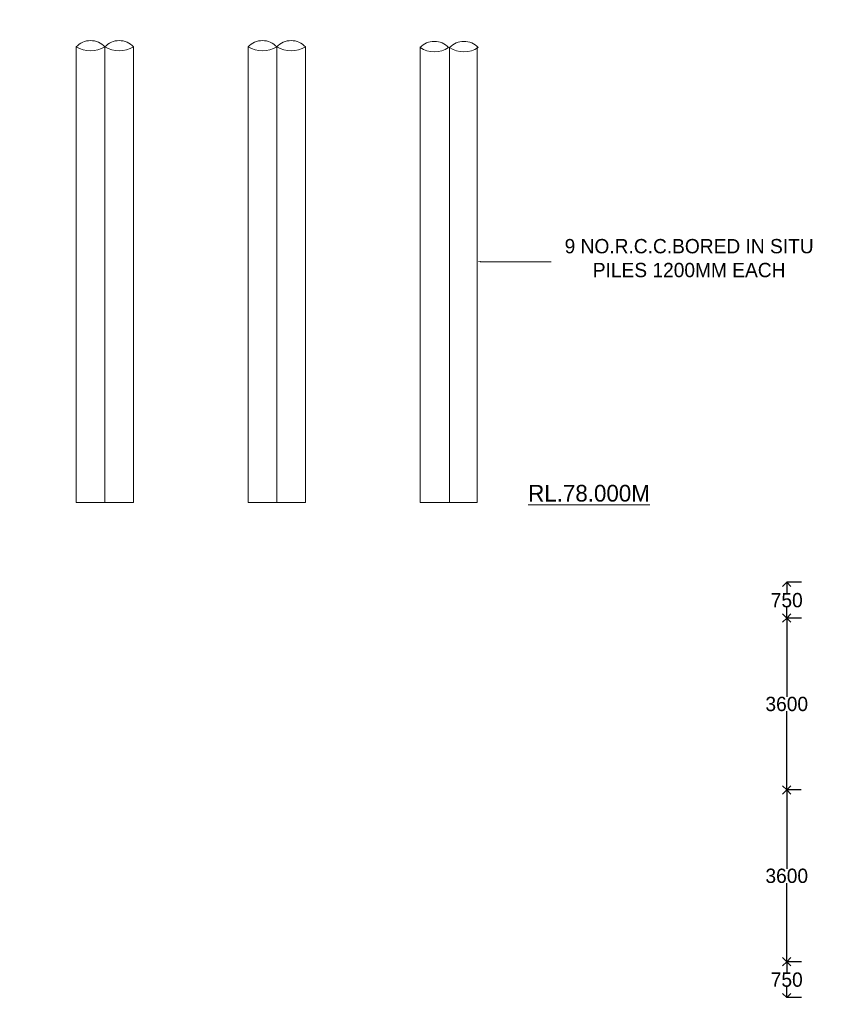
# Model space of a CAD drawing. Header units: millimetres. Extents: x -20950785 to 43207042, y -3207472 to 3168443.
# Tile 42 of 89: x 9324836 to 9359127, y -367584 to -326331. Entities that reach past the tile are written whole.
import ezdxf

# ---------------------------------------------------------------- set-up
doc = ezdxf.new("R2010")
doc.units = ezdxf.units.MM
doc.header["$LTSCALE"] = 60
doc.header["$MEASUREMENT"] = 0
doc.layers.add('TEXT', color=7, linetype='Continuous')
doc.dimstyles.get("Standard").update_dxf_attribs({"dimtxt": 400, "dimasz": 215, "dimexe": 0.18, "dimexo": 0.0625, "dimgap": 0.09, "dimtad": 0, "dimtih": 1, "dimtoh": 1, "dimdec": 0, "dimzin": 4, "dimdsep": 46, "dimtxsty": 'Standard', "dimblk": 'OPEN90', "dimcen": 0, "dimadec": 0, "dimazin": 1, "dimtfac": 1, "dimtdec": 0, "dimtix": 1, "dimtofl": 0, "dimtmove": 0, "dimatfit": 3, "dimldrblk": 'OPEN30', "dimfxl": 1, "dimtolj": 1, "dimtzin": 0, "dimarcsym": 0})

# ---------------------------------------------------------------- blocks, each defined once
blk = doc.blocks.new('_Open90')
at = {"color": 0, "linetype": 'ByBlock', "lineweight": -2}
for p, q in [((0, 0), (-1, 0)), ((-0.5, 0.5), (0, 0)), ((0, 0), (-0.5, -0.5))]:
    blk.add_line(p, q, dxfattribs=at)
blk = doc.blocks.new('*D1535')
at = {"color": 0, "linetype": 'Continuous', "lineweight": -2, "ltscale": 20, "transparency": 16777216}
for p, q in [((9357584, -349904), (9356966, -349904)), ((9356967, -350254), (9356967, -350353)), ((9356967, -351054), (9356967, -350954)), ((9357584, -351404), (9356966, -351404))]:
    blk.add_line(p, q, dxfattribs=at)
at = {"layer": 'Defpoints', "color": 0, "linetype": 'Continuous', "lineweight": 9, "ltscale": 20, "transparency": 16777216}
for p in [(9356967, -349904), (9357584, -349904), (9357584, -351404)]:
    blk.add_point(p, dxfattribs=at)
at = {"color": 0, "linetype": 'Continuous', "lineweight": -2, "ltscale": 20, "transparency": 16777216, "xscale": 350, "yscale": 350, "zscale": 350}
for p, rotation in [((9356967, -349904), 90), ((9356967, -351404), 270)]:
    blk.add_blockref('_Open90', p, dxfattribs=dict(at, rotation=rotation))
at = {"color": 0, "linetype": 'Continuous', "lineweight": 9, "ltscale": 20, "transparency": 16777216, "insert": (9356967, -350654), "char_height": 400, "attachment_point": 5}
blk.add_mtext('\\A1;{\\H1.5x;750}', dxfattribs=at)
blk = doc.blocks.new('_Open30')
at = {"color": 0, "linetype": 'ByBlock', "lineweight": -2}
for p, q in [((-1, 0.27), (0, 0)), ((0, 0), (-1, -0.27)), ((0, 0), (-1, 0))]:
    blk.add_line(p, q, dxfattribs=at)
blk = doc.blocks.new('*D1536')
at = {"color": 0, "linetype": 'Continuous', "lineweight": -2, "ltscale": 20, "transparency": 16777216}
for p, q in [((9357567, -351404), (9356966, -351404)), ((9356967, -351754), (9356967, -354703)), ((9356967, -358254), (9356967, -355304)), ((9357567, -358604), (9356966, -358604))]:
    blk.add_line(p, q, dxfattribs=at)
at = {"layer": 'Defpoints', "color": 0, "linetype": 'Continuous', "lineweight": 9, "ltscale": 20, "transparency": 16777216}
for p in [(9356967, -351404), (9357567, -351404), (9357567, -358604)]:
    blk.add_point(p, dxfattribs=at)
at = {"color": 0, "linetype": 'Continuous', "lineweight": -2, "ltscale": 20, "transparency": 16777216, "xscale": 350, "yscale": 350, "zscale": 350}
for p, rotation in [((9356967, -351404), 90), ((9356967, -358604), 270)]:
    blk.add_blockref('_Open90', p, dxfattribs=dict(at, rotation=rotation))
at = {"color": 0, "linetype": 'Continuous', "lineweight": 9, "ltscale": 20, "transparency": 16777216, "insert": (9356967, -355004), "char_height": 400, "attachment_point": 5}
blk.add_mtext('\\A1;{\\H1.5x;3600}', dxfattribs=at)
blk = doc.blocks.new('*D1537')
at = {"color": 0, "linetype": 'Continuous', "lineweight": -2, "ltscale": 20, "transparency": 16777216}
for p, q in [((9357567, -358604), (9356966, -358604)), ((9356967, -358954), (9356967, -361903)), ((9356967, -365454), (9356967, -362504)), ((9357567, -365804), (9356966, -365804))]:
    blk.add_line(p, q, dxfattribs=at)
at = {"layer": 'Defpoints', "color": 0, "linetype": 'Continuous', "lineweight": 9, "ltscale": 20, "transparency": 16777216}
for p in [(9356967, -358604), (9357567, -358604), (9357567, -365804)]:
    blk.add_point(p, dxfattribs=at)
at = {"color": 0, "linetype": 'Continuous', "lineweight": -2, "ltscale": 20, "transparency": 16777216, "xscale": 350, "yscale": 350, "zscale": 350}
for p, rotation in [((9356967, -358604), 90), ((9356967, -365804), 270)]:
    blk.add_blockref('_Open90', p, dxfattribs=dict(at, rotation=rotation))
at = {"color": 0, "linetype": 'Continuous', "lineweight": 9, "ltscale": 20, "transparency": 16777216, "insert": (9356967, -362204), "char_height": 400, "attachment_point": 5}
blk.add_mtext('\\A1;{\\H1.5x;3600}', dxfattribs=at)
blk = doc.blocks.new('*D1538')
at = {"color": 0, "linetype": 'Continuous', "lineweight": -2, "ltscale": 20, "transparency": 16777216}
for p, q in [((9357584, -365804), (9356966, -365804)), ((9356967, -366154), (9356967, -366253)), ((9356967, -366954), (9356967, -366854)), ((9357584, -367304), (9356966, -367304))]:
    blk.add_line(p, q, dxfattribs=at)
at = {"layer": 'Defpoints', "color": 0, "linetype": 'Continuous', "lineweight": 9, "ltscale": 20, "transparency": 16777216}
for p in [(9356967, -365804), (9357584, -365804), (9357584, -367304)]:
    blk.add_point(p, dxfattribs=at)
at = {"color": 0, "linetype": 'Continuous', "lineweight": -2, "ltscale": 20, "transparency": 16777216, "xscale": 350, "yscale": 350, "zscale": 350}
for p, rotation in [((9356967, -365804), 90), ((9356967, -367304), 270)]:
    blk.add_blockref('_Open90', p, dxfattribs=dict(at, rotation=rotation))
at = {"color": 0, "linetype": 'Continuous', "lineweight": 9, "ltscale": 20, "transparency": 16777216, "insert": (9356967, -366554), "char_height": 400, "attachment_point": 5}
blk.add_mtext('\\A1;{\\H1.5x;750}', dxfattribs=at)

msp = doc.modelspace()

# ---------------------------------------------------------------- hatches: boundary and pattern name
at = {"lineweight": 9, "ltscale": 20}
h = msp.add_hatch(dxfattribs=at)
h.set_pattern_fill('AR-CONC', color=256, scale=100)
h.set_pattern_definition([(50, (7449959.4, -368372.3), (717.26018, -62.75213), [75, -825]), (355, (7449959.4, -368372.3), (-138.75133, 752.19213), [60, -660]), (100.451444, (7450019.2, -368377.56), (578.50885, 689.44), [63.7402, -701.1421]), (46.1842, (7449959.4, -368172.3), (1067.24133, -165.51928), [112.5, -1237.5]), (96.635635, (7450048.3, -368186.1), (934.66195, 974.1186), [95.61034, -1051.71376]), (351.184164, (7449959.4, -368172.3), (934.66195, 974.1186), [90, -990]), (21, (7450059.4, -368222.3), (596.90705, -402.61889), [75, -825]), (326, (7450059.4, -368222.3), (243.31533, 725.15005), [60, -660]), (71.451445, (7450109.15, -368255.9), (840.22238, 322.53115), [63.7402, -701.1421]), (37.5, (7449959.4, -368372.33), (12.159855, 332.893854), [0, -652, 0, -670, 0, -662.5]), (7.5, (7449959.4, -368372.33), (263.06954, 394.41171), [0, -382, 0, -637, 0, -252.5]), (327.5, (7449736.4, -368372.33), (533.822436, -22.554872), [0, -250, 0, -780, 0, -1035]), (317.5, (7449636.4, -368372.33), (583.18617, 100.10498), [0, -325, 0, -518, 0, -735])])
h.paths.add_polyline_path([(9305043, -384239.7), (9303043, -384239.7), (9303043, -392489.7), (9305043, -392489.7)])
h.paths.add_polyline_path([(9305063.9, -404820.2), (9309693, -404820.2), (9309693, -404039), (9305063.9, -404039)], flags=9)
h.paths.add_polyline_path([(9305063.9, -400320.2), (9309693, -400320.2), (9309693, -399539), (9305063.9, -399539)], flags=9)
h.paths.add_polyline_path([(9305063.4, -392571.7), (9309693.5, -392571.7), (9309693.5, -391787.4), (9305063.4, -391787.4)], flags=9)
h.paths.add_polyline_path([(9305063.4, -384321.7), (9309693.5, -384321.7), (9309693.5, -383537.4), (9305063.4, -383537.4)], flags=9)
h.paths.add_polyline_path([(9305063.9, -374820.2), (9309693, -374820.2), (9309693, -374039), (9305063.9, -374039)], flags=9)
h.paths.add_polyline_path([(9313973.9, -402653.1), (9318584.9, -402653.1), (9318584.9, -400724.9), (9313973.9, -400724.9)], flags=9)
h.paths.add_polyline_path([(9314194, -379995.3), (9316441.9, -379995.3), (9316441.9, -378909.5), (9314194, -378909.5)], flags=9)
h.paths.add_polyline_path([(9299891.5, -409948.6), (9314430, -409948.6), (9314430, -407867), (9299891.5, -407867)], flags=9)
h.paths.add_polyline_path([(9313830.2, -397406.7), (9318463.3, -397406.7), (9318463.3, -394634.7), (9313830.2, -394634.7)], flags=9)
h.paths.add_polyline_path([(9313498.9, -388715.8), (9318154.6, -388715.8), (9318154.6, -387630), (9313498.9, -387630)], flags=9)
h.paths.add_polyline_path([(9413985.3, -333598.7), (9424794, -333598.7), (9424794, -331283.9), (9413985.3, -331283.9)], flags=9)
h.paths.add_polyline_path([(9383405.7, -238638.6), (9388658.1, -238638.6), (9388658.1, -237335.7), (9383405.7, -237335.7)], flags=9)
h.paths.add_polyline_path([(9383489.6, -236841.4), (9388741.9, -236841.4), (9388741.9, -235538.4), (9383489.6, -235538.4)], flags=9)
h.paths.add_polyline_path([(9402505.3, -237732.8), (9408047.7, -237732.8), (9408047.7, -236429.9), (9402505.3, -236429.9)], flags=9)
h.paths.add_polyline_path([(9402428.5, -235857.5), (9407971, -235857.5), (9407971, -234554.5), (9402428.5, -234554.5)], flags=9)
h.paths.add_polyline_path([(9364133.5, -237732.8), (9369676, -237732.8), (9369676, -236429.9), (9364133.5, -236429.9)], flags=9)
h.paths.add_polyline_path([(9364056.8, -235857.5), (9369599.2, -235857.5), (9369599.2, -234554.5), (9364056.8, -234554.5)], flags=9)
h.paths.add_polyline_path([(9470140, -397353.4), (9566841.7, -397353.4), (9566841.7, -388863.5), (9470140, -388863.5)], flags=9)
h.paths.add_polyline_path([(9552010.3, -416787.6), (9561144.7, -416787.6), (9561144.7, -412444.4), (9552010.3, -412444.4)], flags=9)
h.paths.add_polyline_path([(9494166.1, -408126.4), (9580947.9, -408126.4), (9580947.9, -400905.1), (9494166.1, -400905.1)], flags=9)
h.paths.add_polyline_path([(9468893.1, -416988.2), (9488963.9, -416988.2), (9488963.9, -412710.7), (9468893.1, -412710.7)], flags=9)
h.paths.add_polyline_path([(9562715.4, -387910.9), (9568184.3, -387910.9), (9568184.3, -384361.7), (9562715.4, -384361.7)], flags=9)
h.paths.add_polyline_path([(9550938.3, -422794.5), (9563611.7, -422794.5), (9563611.7, -418517), (9550938.3, -418517)], flags=9)
h.paths.add_polyline_path([(9530595.6, -387988.6), (9535656.8, -387988.6), (9535656.8, -384439.4), (9530595.6, -384439.4)], flags=9)
h.paths.add_polyline_path([(9506972.4, -388227.1), (9512305.8, -388227.1), (9512305.8, -384677.9), (9506972.4, -384677.9)], flags=9)
h.paths.add_polyline_path([(9517674.4, -416644.2), (9530433.1, -416644.2), (9530433.1, -412366.8), (9517674.4, -412366.8)], flags=9)
h.paths.add_polyline_path([(9482212.5, -388150), (9489933.3, -388150), (9489933.3, -384600.8), (9482212.5, -384600.8)], flags=9)
h.paths.add_polyline_path([(9472773.3, -404978.2), (9487585.4, -404978.2), (9487585.4, -400700.7), (9472773.3, -400700.7)], flags=9)
h.paths.add_polyline_path([(9517436.3, -422731.5), (9534382.8, -422731.5), (9534382.8, -418454.1), (9517436.3, -418454.1)], flags=9)
h.paths.add_polyline_path([(9501707.3, -365850.6), (9577753.1, -365850.6), (9577753.1, -240258.3), (9501707.3, -240258.3)], flags=9)
h.paths.add_polyline_path([(9449811.6, -327898.1), (9455063.9, -327898.1), (9455063.9, -326595.2), (9449811.6, -326595.2)], flags=9)
h.paths.add_polyline_path([(9349562.2, -313541.6), (9355104.7, -313541.6), (9355104.7, -312238.7), (9349562.2, -312238.7)], flags=9)
h.paths.add_polyline_path([(9347213.2, -337446.8), (9358569.9, -337446.8), (9358569.9, -335131.3), (9347213.2, -335131.3)], flags=9)
h.paths.add_polyline_path([(9345865.1, -346911.8), (9351992.8, -346911.8), (9351992.8, -345391.7), (9345865.1, -345391.7)], flags=9)
h.paths.add_polyline_path([(9420584.1, -336053.7), (9432408.6, -336053.7), (9432408.6, -333738.5), (9420584.1, -333738.5)], flags=9)
h.paths.add_polyline_path([(9389335.6, -300830.3), (9396075.4, -300830.3), (9396075.4, -299310.1), (9389335.6, -299310.1)], flags=9)
h.paths.add_polyline_path([(9389335.6, -302668.7), (9395463.3, -302668.7), (9395463.3, -301148.5), (9389335.6, -301148.5)], flags=9)
h.paths.add_polyline_path([(9389335.6, -303753.8), (9395463.3, -303753.8), (9395463.3, -302233.7), (9389335.6, -302233.7)], flags=9)
h.paths.add_polyline_path([(9389258.5, -304781), (9395386.2, -304781), (9395386.2, -303260.8), (9389258.5, -303260.8)], flags=9)
h.paths.add_polyline_path([(9389258.5, -310501.4), (9395386.2, -310501.4), (9395386.2, -308981.3), (9389258.5, -308981.3)], flags=9)
h.paths.add_polyline_path([(9389278.3, -313512.5), (9395406, -313512.5), (9395406, -311992.4), (9389278.3, -311992.4)], flags=9)
h.paths.add_polyline_path([(9414444.9, -312646.4), (9419697.3, -312646.4), (9419697.3, -311343.4), (9414444.9, -311343.4)], flags=9)
h.paths.add_polyline_path([(9414444.9, -311827.1), (9419697.3, -311827.1), (9419697.3, -310524.2), (9414444.9, -310524.2)], flags=9)
h.paths.add_polyline_path([(9458693.9, -311780.6), (9463946.2, -311780.6), (9463946.2, -310477.7), (9458693.9, -310477.7)], flags=9)
h.paths.add_polyline_path([(9449811.6, -324793.1), (9455063.9, -324793.1), (9455063.9, -323490.2), (9449811.6, -323490.2)], flags=9)
h.paths.add_polyline_path([(9458677.2, -304443.3), (9468516.3, -304443.3), (9468516.3, -303140.3), (9458677.2, -303140.3)], flags=9)
h.paths.add_polyline_path([(9389294.9, -299744.5), (9399134, -299744.5), (9399134, -298441.5), (9389294.9, -298441.5)], flags=9)
h.paths.add_polyline_path([(9384195.7, -306101.4), (9385794.8, -306101.4), (9385794.8, -305232.7), (9384195.7, -305232.7)], flags=9)
h.paths.add_polyline_path([(9361995.7, -306102.7), (9363594.8, -306102.7), (9363594.8, -305234.1), (9361995.7, -305234.1)], flags=9)
h.paths.add_polyline_path([(9379311.6, -306096.4), (9380910.7, -306096.4), (9380910.7, -305227.7), (9379311.6, -305227.7)], flags=9)
h.paths.add_polyline_path([(9373111.6, -306079.9), (9374710.7, -306079.9), (9374710.7, -305211.2), (9373111.6, -305211.2)], flags=9)
h.paths.add_polyline_path([(9367110.6, -306096.4), (9368709.7, -306096.4), (9368709.7, -305227.7), (9367110.6, -305227.7)], flags=9)
h.paths.add_polyline_path([(9368069.8, -299361.9), (9381531.5, -299361.9), (9381531.5, -298159), (9368069.8, -298159)], flags=9)
h.paths.add_polyline_path([(9327769.7, -299369.3), (9339071.1, -299369.3), (9339071.1, -298283.5), (9327769.7, -298283.5)], flags=9)
h.paths.add_polyline_path([(9349535.7, -304868.2), (9354788, -304868.2), (9354788, -303565.3), (9349535.7, -303565.3)], flags=9)
h.paths.add_polyline_path([(9349535.7, -304069.9), (9354788, -304069.9), (9354788, -302766.9), (9349535.7, -302766.9)], flags=9)
h.paths.add_polyline_path([(9349535.7, -303068.2), (9354788, -303068.2), (9354788, -301765.3), (9349535.7, -301765.3)], flags=9)
h.paths.add_polyline_path([(9349535.7, -301019), (9355312.6, -301019), (9355312.6, -299716.1), (9349535.7, -299716.1)], flags=9)
h.paths.add_polyline_path([(9349562.2, -310541.6), (9355104.7, -310541.6), (9355104.7, -309238.7), (9349562.2, -309238.7)], flags=9)
h.paths.add_polyline_path([(9314363.8, -333493.8), (9315925.5, -333493.8), (9315925.5, -332408), (9314363.8, -332408)], flags=9)
h.paths.add_polyline_path([(9312578.3, -333468.9), (9314140, -333468.9), (9314140, -332383.1), (9312578.3, -332383.1)], flags=9)
h.paths.add_polyline_path([(9308483.9, -361666.4), (9310357.8, -361666.4), (9310357.8, -360363.4), (9308483.9, -360363.4)], flags=9)
h.paths.add_polyline_path([(9302921.2, -361616.2), (9304795.1, -361616.2), (9304795.1, -360313.3), (9302921.2, -360313.3)], flags=9)
h.paths.add_polyline_path([(9297253.6, -361678.4), (9299127.5, -361678.4), (9299127.5, -360375.4), (9297253.6, -360375.4)], flags=9)
h.paths.add_polyline_path([(9414375, -304228.7), (9422572.5, -304228.7), (9422572.5, -301913.7), (9414375, -301913.7)], flags=9)
h.paths.add_polyline_path([(9420153.7, -329503.8), (9430871.3, -329503.8), (9430871.3, -328566.4), (9420153.7, -328566.4)], flags=9)
h.paths.add_polyline_path([(9422296.3, -328713.8), (9427864.3, -328713.8), (9427864.3, -327776.9), (9422296.3, -327776.9)], flags=9)
h.paths.add_polyline_path([(9386464.5, -320159.4), (9397273.1, -320159.4), (9397273.1, -317844.5), (9386464.5, -317844.5)], flags=9)
h.paths.add_polyline_path([(9423429.2, -345029.2), (9429952.4, -345029.2), (9429952.4, -344091.8), (9423429.2, -344091.8)], flags=9)
h.paths.add_polyline_path([(9384096, -346811.8), (9390223.7, -346811.8), (9390223.7, -345291.7), (9384096, -345291.7)], flags=9)
h.paths.add_polyline_path([(9414451.5, -350037.1), (9420593.7, -350037.1), (9420593.7, -348943.3), (9414451.5, -348943.3)], flags=9)
h.paths.add_polyline_path([(9450756.9, -349829.3), (9456009.2, -349829.3), (9456009.2, -348526.4), (9450756.9, -348526.4)], flags=9)
h.paths.add_polyline_path([(9439290, -370630.5), (9449941.3, -370630.5), (9449941.3, -368350.3), (9439290, -368350.3)], flags=9)
h.paths.add_polyline_path([(9403273.7, -370710.2), (9413924.9, -370710.2), (9413924.9, -368430), (9403273.7, -368430)], flags=9)
h.paths.add_polyline_path([(9300516.9, -366701.3), (9314336.5, -366701.3), (9314336.5, -364638.3), (9300516.9, -364638.3)], flags=9)
h.paths.add_polyline_path([(9366166.9, -377213.3), (9381441.2, -377213.3), (9381441.2, -374933.2), (9366166.9, -374933.2)], flags=9)
h.paths.add_polyline_path([(9458693.9, -305386.8), (9464470.9, -305386.8), (9464470.9, -304083.9), (9458693.9, -304083.9)], flags=9)
h.paths.add_polyline_path([(9458693.9, -312730.7), (9463946.2, -312730.7), (9463946.2, -311427.7), (9458693.9, -311427.7)], flags=9)
h.paths.add_polyline_path([(9458693.9, -309729.7), (9463946.2, -309729.7), (9463946.2, -308426.7), (9458693.9, -308426.7)], flags=9)
h.paths.add_polyline_path([(9458693.9, -308328.1), (9463946.2, -308328.1), (9463946.2, -307025.1), (9458693.9, -307025.1)], flags=9)
h.paths.add_polyline_path([(9458693.9, -307328.1), (9463946.2, -307328.1), (9463946.2, -306025.1), (9458693.9, -306025.1)], flags=9)
h.paths.add_polyline_path([(9413637.6, -327941.5), (9418902.4, -327941.5), (9418902.4, -327004), (9413637.6, -327004)], flags=9)
h.paths.add_polyline_path([(9413747.2, -325010.5), (9418999.5, -325010.5), (9418999.5, -323707.5), (9413747.2, -323707.5)], flags=9)
h.paths.add_polyline_path([(9414444.9, -309343.4), (9419697.3, -309343.4), (9419697.3, -308040.5), (9414444.9, -308040.5)], flags=9)
h.paths.add_polyline_path([(9414444.9, -307355.2), (9419697.3, -307355.2), (9419697.3, -306052.3), (9414444.9, -306052.3)], flags=9)
h.paths.add_polyline_path([(9414444.9, -306355.2), (9419697.3, -306355.2), (9419697.3, -305052.3), (9414444.9, -305052.3)], flags=9)
h.paths.add_polyline_path([(9435421.9, -303639.2), (9442445.6, -303639.2), (9442445.6, -302336.2), (9435421.9, -302336.2)], flags=9)
h.paths.add_polyline_path([(9444509.1, -303573.5), (9452460.4, -303573.5), (9452460.4, -302270.5), (9444509.1, -302270.5)], flags=9)
h.paths.add_polyline_path([(9440938.4, -305167.6), (9443489.4, -305234.4), (9443517.8, -304149), (9440966.8, -304082.2)], flags=9)
h.paths.add_polyline_path([(9445404.6, -305111.4), (9455039.4, -305363.6), (9455067.8, -304278.2), (9445433, -304026)], flags=9)
h.paths.add_polyline_path([(9336379.2, -300679.6), (9336380, -300679.6), (9336380, -300679.2), (9336379.2, -300679.2)], flags=9)
h.paths.add_polyline_path([(9431205.4, -223146.7), (9442406.8, -223146.7), (9442406.8, -220540.7), (9431205.4, -220540.7)], flags=9)
h.paths.add_polyline_path([(9320824.7, -223405.6), (9337481.4, -223405.6), (9337481.4, -220799.6), (9320824.7, -220799.6)], flags=9)
h.paths.add_polyline_path([(9384386, -234040.1), (9392408.3, -234040.1), (9392408.3, -232520), (9384386, -232520)], flags=9)
h.paths.add_polyline_path([(9379703.6, -232981.1), (9388683, -232981.1), (9388683, -231461), (9379703.6, -231461)], flags=9)
h.paths.add_polyline_path([(9376996.5, -230478.8), (9400269.5, -230478.8), (9400269.5, -228307.2), (9376996.5, -228307.2)], flags=9)
h.paths.add_polyline_path([(9470544.4, -270483.7), (9490859.3, -270483.7), (9490859.3, -267280.9), (9470544.4, -267280.9)], flags=9)
h.paths.add_polyline_path([(9474828.6, -288268.1), (9487143.9, -288268.1), (9487143.9, -282565.3), (9474828.6, -282565.3)], flags=9)
h.paths.add_polyline_path([(9474732.2, -277679.9), (9487476.8, -277679.9), (9487476.8, -274477.1), (9474732.2, -274477.1)], flags=9)
h.paths.add_polyline_path([(9410656.3, -267478.3), (9413865.9, -267478.3), (9413865.9, -264220.9), (9410656.3, -264220.9)], flags=9)
h.paths.add_polyline_path([(9417374.5, -262541.3), (9423502.2, -262541.3), (9423502.2, -261021.2), (9417374.5, -261021.2)], flags=9)
h.paths.add_polyline_path([(9357966.3, -267478.3), (9361175.9, -267478.3), (9361175.9, -264220.9), (9357966.3, -264220.9)], flags=9)
h.paths.add_polyline_path([(9364308.7, -262578.5), (9370436.4, -262578.5), (9370436.4, -261058.4), (9364308.7, -261058.4)], flags=9)
h.paths.add_polyline_path([(9395823.6, -263660.4), (9401951.3, -263660.4), (9401951.3, -262140.3), (9395823.6, -262140.3)], flags=9)
h.paths.add_polyline_path([(9392117.3, -268734.7), (9395010.7, -268734.7), (9395010.7, -265627.3), (9392117.3, -265627.3)], flags=9)
h.paths.add_polyline_path([(9380823.6, -263660.4), (9386951.3, -263660.4), (9386951.3, -262140.3), (9380823.6, -262140.3)], flags=9)
h.paths.add_polyline_path([(9377117.3, -268734.7), (9380010.7, -268734.7), (9380010.7, -265627.3), (9377117.3, -265627.3)], flags=9)
h.paths.add_polyline_path([(9410098.7, -279536), (9410098.7, -272695.2), (9406895.9, -272695.2), (9406895.9, -279536)], flags=9)
h.paths.add_polyline_path([(9410098.7, -289005.6), (9410098.7, -283272.1), (9406895.9, -283272.1), (9406895.9, -289005.6)], flags=9)
h.paths.add_polyline_path([(9395098.7, -279536), (9395098.7, -272695.2), (9391895.9, -272695.2), (9391895.9, -279536)], flags=9)
h.paths.add_polyline_path([(9395098.7, -288979.6), (9395098.7, -283246.2), (9391895.9, -283246.2), (9391895.9, -288979.6)], flags=9)
h.paths.add_polyline_path([(9380098.7, -279536), (9380098.7, -272695.2), (9376895.9, -272695.2), (9376895.9, -279536)], flags=9)
h.paths.add_polyline_path([(9380098.7, -288991.5), (9380098.7, -283258.1), (9376895.9, -283258.1), (9376895.9, -288991.5)], flags=9)
h.paths.add_polyline_path([(9365098.7, -279536), (9365098.7, -272695.2), (9361895.9, -272695.2), (9361895.9, -279536)], flags=9)
h.paths.add_polyline_path([(9365098.7, -288955.8), (9365098.7, -283222.4), (9361895.9, -283222.4), (9361895.9, -288955.8)], flags=9)
h.paths.add_polyline_path([(9462598.7, -279536), (9462598.7, -272695.2), (9459395.9, -272695.2), (9459395.9, -279536)], flags=9)
h.paths.add_polyline_path([(9462598.7, -289622), (9462598.7, -282781.2), (9459395.9, -282781.2), (9459395.9, -289622)], flags=9)
h.paths.add_polyline_path([(9452598.7, -279502.5), (9452598.7, -272661.6), (9449395.9, -272661.6), (9449395.9, -279502.5)], flags=9)
h.paths.add_polyline_path([(9452598.7, -289622), (9452598.7, -282781.2), (9449395.9, -282781.2), (9449395.9, -289622)], flags=9)
h.paths.add_polyline_path([(9290544.4, -270483.7), (9310859.3, -270483.7), (9310859.3, -267280.9), (9290544.4, -267280.9)], flags=9)
h.paths.add_polyline_path([(9294828.6, -288268.1), (9307143.9, -288268.1), (9307143.9, -282565.3), (9294828.6, -282565.3)], flags=9)
h.paths.add_polyline_path([(9294732.2, -277679.9), (9307476.8, -277679.9), (9307476.8, -274477.1), (9294732.2, -274477.1)], flags=9)
h.paths.add_polyline_path([(9442598.7, -279536), (9442598.7, -272695.2), (9439395.9, -272695.2), (9439395.9, -279536)], flags=9)
h.paths.add_polyline_path([(9442598.7, -289622), (9442598.7, -282781.2), (9439395.9, -282781.2), (9439395.9, -289622)], flags=9)
h.paths.add_polyline_path([(9432598.7, -279536), (9432598.7, -272695.2), (9429395.9, -272695.2), (9429395.9, -279536)], flags=9)
h.paths.add_polyline_path([(9432598.7, -289622), (9432598.7, -282781.2), (9429395.9, -282781.2), (9429395.9, -289622)], flags=9)
h.paths.add_polyline_path([(9422598.7, -279536), (9422598.7, -272695.2), (9419395.9, -272695.2), (9419395.9, -279536)], flags=9)
h.paths.add_polyline_path([(9422598.7, -289622), (9422598.7, -282781.2), (9419395.9, -282781.2), (9419395.9, -289622)], flags=9)
h.paths.add_polyline_path([(9412598.7, -279536), (9412598.7, -272695.2), (9409395.9, -272695.2), (9409395.9, -279536)], flags=9)
h.paths.add_polyline_path([(9412598.7, -288982.3), (9412598.7, -283248.9), (9409395.9, -283248.9), (9409395.9, -288982.3)], flags=9)
h.paths.add_polyline_path([(9402598.7, -279536), (9402598.7, -272695.2), (9399395.9, -272695.2), (9399395.9, -279536)], flags=9)
h.paths.add_polyline_path([(9402598.7, -289005.6), (9402598.7, -283272.1), (9399395.9, -283272.1), (9399395.9, -289005.6)], flags=9)
h.paths.add_polyline_path([(9392598.7, -279536), (9392598.7, -272695.2), (9389395.9, -272695.2), (9389395.9, -279536)], flags=9)
h.paths.add_polyline_path([(9392598.7, -288979.6), (9392598.7, -283246.2), (9389395.9, -283246.2), (9389395.9, -288979.6)], flags=9)
h.paths.add_polyline_path([(9382598.7, -279536), (9382598.7, -272695.2), (9379395.9, -272695.2), (9379395.9, -279536)], flags=9)
h.paths.add_polyline_path([(9382598.7, -288986.1), (9382598.7, -283252.7), (9379395.9, -283252.7), (9379395.9, -288986.1)], flags=9)
h.paths.add_polyline_path([(9372598.7, -279536), (9372598.7, -272695.2), (9369395.9, -272695.2), (9369395.9, -279536)], flags=9)
h.paths.add_polyline_path([(9372598.7, -288991.5), (9372598.7, -283258.1), (9369395.9, -283258.1), (9369395.9, -288991.5)], flags=9)
h.paths.add_polyline_path([(9362598.7, -279536), (9362598.7, -272695.2), (9359395.9, -272695.2), (9359395.9, -279536)], flags=9)
h.paths.add_polyline_path([(9362598.7, -288955.8), (9362598.7, -283222.4), (9359395.9, -283222.4), (9359395.9, -288955.8)], flags=9)
h.paths.add_polyline_path([(9352598.7, -279536), (9352598.7, -272695.2), (9349395.9, -272695.2), (9349395.9, -279536)], flags=9)
h.paths.add_polyline_path([(9352598.7, -288983.4), (9352598.7, -283250), (9349395.9, -283250), (9349395.9, -288983.4)], flags=9)
h.paths.add_polyline_path([(9342598.7, -279536), (9342598.7, -272695.2), (9339395.9, -272695.2), (9339395.9, -279536)], flags=9)
h.paths.add_polyline_path([(9342598.7, -288962.3), (9342598.7, -283228.9), (9339395.9, -283228.9), (9339395.9, -288962.3)], flags=9)
h.paths.add_polyline_path([(9332598.7, -279536), (9332598.7, -272695.2), (9329395.9, -272695.2), (9329395.9, -279536)], flags=9)
h.paths.add_polyline_path([(9332598.7, -289068.3), (9332598.7, -283334.9), (9329395.9, -283334.9), (9329395.9, -289068.3)], flags=9)
h.paths.add_polyline_path([(9322598.7, -279536), (9322598.7, -272695.2), (9319395.9, -272695.2), (9319395.9, -279536)], flags=9)
h.paths.add_polyline_path([(9322598.7, -288978.5), (9322598.7, -283245.1), (9319395.9, -283245.1), (9319395.9, -288978.5)], flags=9)

# ---------------------------------------------------------------- linework, layer by layer
at = {"color": 7, "linetype": 'Continuous', "lineweight": 9}
for p, q in [((9327204.7, -346558.5), (9327204.7, -327465.2)), ((9329604.7, -346558.5), (9329604.7, -327465.2)), ((9334404.7, -346558.5), (9334404.7, -327465.2)), ((9336804.7, -346558.5), (9336804.7, -327465.2)), ((9341604.7, -346558.5), (9341604.7, -327465.2)), ((9344004.7, -346558.5), (9344004.7, -327465.2)), ((9344004.7, -336711.9), (9344004.7, -336170.3)), ((9344154.7, -336470.3), (9347093.1, -336470.3)), ((9327204.7, -346558.5), (9329604.7, -346558.5)), ((9334404.7, -346558.5), (9336804.7, -346558.5)), ((9341604.7, -346558.5), (9344004.7, -346558.5))]:
    msp.add_line(p, q, dxfattribs=at)
for centre, radius, start, end in [((9327804.7, -328030.6), 824.4, 43.29859, 136.70141), ((9327804.7, -326515.4), 1123.4, 237.71871, 302.28129), ((9329004.7, -328030.6), 824.4, 43.29859, 136.70141), ((9329004.7, -326515.4), 1123.4, 237.71871, 302.28129), ((9335004.7, -328030.6), 824.4, 43.29859, 136.70141), ((9335004.7, -326515.4), 1123.4, 237.71871, 302.28129), ((9336204.7, -328030.6), 824.4, 43.29859, 136.70141), ((9336204.7, -326515.4), 1123.4, 237.71871, 302.28129), ((9342204.7, -328064.3), 824.4, 43.29859, 136.70141), ((9342204.7, -326549.1), 1123.4, 237.71871, 302.28129), ((9343446.6, -328064.3), 824.4, 43.29859, 136.70141), ((9343446.6, -326549.1), 1123.4, 237.71871, 302.28129)]:
    msp.add_arc(centre, radius, start, end, dxfattribs=at)
msp.add_solid([(9344154.7, -336445.3), (9344154.7, -336495.3), (9344004.7, -336470.3)], dxfattribs=at)
at = {"layer": 'TEXT', "color": 7, "linetype": 'Continuous', "lineweight": 9, "ltscale": 1000}
for p, q in [((9328404.7, -346558.5), (9328404.7, -327465.2)), ((9335604.7, -346558.5), (9335604.7, -327465.2)), ((9342846.6, -327498.9), (9342846.6, -346558.5))]:
    msp.add_line(p, q, dxfattribs=at)

# ---------------------------------------------------------------- texts
at = {"color": 7, "linetype": 'Continuous', "lineweight": 9}
for s, insert, char_height, width, attachment_point in [('\\A1;9 NO.R.C.C.BORED IN SITU PILES 1200MM EACH', (9352878.3, -336323.5), 600, 10938.203, 5), ('{\\LRL.78.000M}', (9346134.1, -345820.6), 700, 4803.177, 1)]:
    msp.add_mtext(s, dxfattribs=dict(at, insert=insert, char_height=char_height, width=width, attachment_point=attachment_point))

# ---------------------------------------------------------------- dimensions: what is measured, and where the dimension line sits
at = {"color": 7, "linetype": 'Continuous', "lineweight": 9, "ltscale": 20}
for base, p1, p2, text, picture, middle in [((9356966.6, -349903.5), (9357584.3, -351403.5), (9357584.3, -349903.5), '{\\H1.5x;750}', '*D1535', (9356966.6, -350653.5)), ((9356966.6, -351403.5), (9357567, -358603.5), (9357567, -351403.5), '{\\H1.5x;3600}', '*D1536', (9356966.6, -355003.5)), ((9356966.6, -358603.5), (9357567, -365803.5), (9357567, -358603.5), '{\\H1.5x;3600}', '*D1537', (9356966.6, -362203.5)), ((9356966.6, -365803.5), (9357584.3, -367303.5), (9357584.3, -365803.5), '{\\H1.5x;750}', '*D1538', (9356966.6, -366553.5))]:
    dim = msp.add_linear_dim(base=base, p1=p1, p2=p2, angle=90, text=text, dimstyle='Standard', override={"dimasz": 350}, dxfattribs=at)
    dim.commit()
    dim.dimension.update_dxf_attribs({"geometry": picture, "text_midpoint": middle})

doc.saveas('drawing.dxf')
